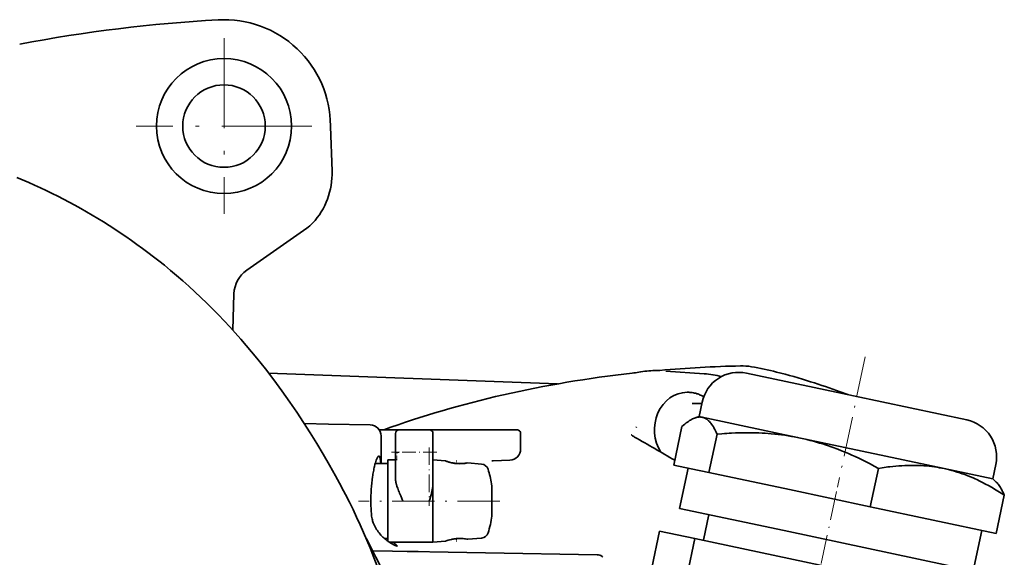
# Model space of a CAD drawing. Extents: x -672 to 7836, y -4841 to 1047.
# Tile 7 of 80: x 33 to 164, y -3550 to -3479. Entities that reach past the tile are written whole.
import ezdxf

# ---------------------------------------------------------------- set-up
doc = ezdxf.new("R2010")
doc.units = 0
doc.linetypes.add('DASHDOT', pattern=[18.5, 12, -3, 0.5, -3])

msp = doc.modelspace()

# ---------------------------------------------------------------- linework, layer by layer
at = {"color": 7, "linetype": 'DASHDOT', "lineweight": 13}
for p, q in [((60, -3481.300049), (60, -3504.699951)), ((71.699997, -3493), (48.299999, -3493))]:
    msp.add_line(p, q, dxfattribs=at)
at = {"color": 7, "lineweight": 35}
for p, q in [((74.187485, -3493.060791), (74.395271, -3499.010986)), ((71.018799, -3506.631348), (63.028564, -3512.226318)), ((61.157986, -3520.199707), (61.326935, -3515.361572)), ((123.987427, -3526.020996), (118.884773, -3525.664063)), ((123.987427, -3526.020996), (118.884773, -3525.664063)), ((123.987427, -3526.020996), (118.884773, -3525.664063)), ((129.649307, -3525.944824), (140.118103, -3528.169922)), ((140.118103, -3528.169922), (158.993744, -3532.182129)), ((121.855843, -3528.5), (121.701401, -3528.5)), ((121.855843, -3528.5), (121.701401, -3528.5)), ((121.855843, -3528.5), (121.701401, -3528.5)), ((123.376366, -3530), (122.396652, -3530)), ((123.376366, -3530), (122.396652, -3530)), ((123.376366, -3530), (122.396652, -3530)), ((123.719017, -3529.795898), (123.307503, -3531.731934)), ((123.307503, -3531.731934), (122.81678, -3531.891357)), ((123.307503, -3531.731934), (123.735001, -3531.822754)), ((123.735001, -3531.822754), (136.825165, -3534.605225)), ((70.702293, -3532.669434), (73.923729, -3532.725586)), ((70.702293, -3532.669434), (73.923729, -3532.725586)), ((70.702293, -3532.669434), (73.923729, -3532.725586)), ((73.923721, -3532.725586), (79.470657, -3532.82251)), ((73.923721, -3532.725586), (79.470657, -3532.82251)), ((73.923721, -3532.725586), (79.470657, -3532.82251)), ((114.958191, -3533.123535), (114.916946, -3533.200195)), ((114.958191, -3533.123535), (114.916946, -3533.200195)), ((114.958191, -3533.123535), (114.916946, -3533.200195)), ((121.015305, -3533.071045), (119.927017, -3538.190918)), ((80.700043, -3533.5), (83.349998, -3533.5)), ((80.700043, -3533.5), (83.349998, -3533.5)), ((80.700043, -3533.5), (83.349998, -3533.5)), ((80.944481, -3538), (80.944481, -3534.322266)), ((80.944481, -3538), (80.944481, -3534.322266)), ((80.944481, -3538), (80.944481, -3534.322266)), ((82.849998, -3536.5), (82.849998, -3534)), ((82.849998, -3536.5), (82.849998, -3534)), ((82.849998, -3536.5), (82.849998, -3534)), ((83.349998, -3533.5), (87.349998, -3533.5)), ((83.349998, -3533.5), (87.349998, -3533.5)), ((83.349998, -3533.5), (87.349998, -3533.5)), ((90.727562, -3533.5), (87.349709, -3533.5)), ((90.727562, -3533.5), (87.349709, -3533.5)), ((90.727562, -3533.5), (87.349709, -3533.5)), ((87.849998, -3536.5), (87.849998, -3534)), ((87.849998, -3536.5), (87.849998, -3534)), ((87.849998, -3536.5), (87.849998, -3534)), ((95.654747, -3533.5), (90.727562, -3533.5)), ((95.654747, -3533.5), (90.727562, -3533.5)), ((95.654747, -3533.5), (90.727562, -3533.5)), ((95.654747, -3533.5), (99.0326, -3533.5)), ((95.654747, -3533.5), (99.0326, -3533.5)), ((95.654747, -3533.5), (99.0326, -3533.5)), ((99.5326, -3534), (99.5326, -3536.0625)), ((99.5326, -3534), (99.5326, -3536.0625)), ((99.5326, -3534), (99.5326, -3536.0625)), ((125.711899, -3534.069336), (124.623604, -3539.189209)), ((136.825165, -3534.605225), (137.265884, -3534.698975)), ((136.825165, -3534.605225), (137.263657, -3534.70166)), ((137.265884, -3534.698975), (155.960617, -3538.672607)), ((82.84993, -3537.014648), (82.849808, -3536.74707)), ((82.84993, -3537.014648), (82.849808, -3536.74707)), ((82.84993, -3537.014648), (82.849808, -3536.74707)), ((82.84993, -3537.5), (82.84993, -3537.014648)), ((82.84993, -3537.5), (82.84993, -3537.014648)), ((82.84993, -3537.5), (82.84993, -3537.014648)), ((82.849998, -3539.995361), (82.849998, -3536.502441)), ((82.849998, -3539.995361), (82.849998, -3536.502441)), ((82.849998, -3539.995361), (82.849998, -3536.502441)), ((87.849998, -3536.5), (87.849998, -3540.70874)), ((87.849998, -3536.5), (87.849998, -3540.70874)), ((87.849998, -3536.5), (87.849998, -3540.70874)), ((80.144699, -3538), (80.449997, -3538)), ((80.144699, -3538), (80.449997, -3538)), ((80.144699, -3538), (80.449997, -3538)), ((81.849998, -3538), (80.449997, -3538)), ((81.849998, -3538), (80.449997, -3538)), ((81.849998, -3538), (80.449997, -3538)), ((81.849998, -3537.5), (81.849998, -3543)), ((81.849998, -3537.5), (82.849998, -3537.5)), ((81.849998, -3537.5), (81.849998, -3543)), ((81.849998, -3537.5), (82.849998, -3537.5)), ((81.849998, -3537.5), (81.849998, -3543)), ((81.849998, -3537.5), (82.849998, -3537.5)), ((89.5, -3537.644287), (87.849998, -3537.5)), ((89.5, -3537.644287), (87.849998, -3537.5)), ((89.5, -3537.644287), (87.849998, -3537.5)), ((91, -3537.995605), (91.063492, -3538.000977)), ((91, -3537.995605), (91.063492, -3538.000977)), ((91, -3537.995605), (91.063492, -3538.000977)), ((91.049431, -3538), (91.859131, -3538)), ((91.049431, -3538), (91.859131, -3538)), ((91.049431, -3538), (91.859131, -3538)), ((94.326614, -3538.06665), (92.5, -3537.906738)), ((94.326614, -3538.06665), (92.5, -3537.906738)), ((94.326614, -3538.06665), (92.5, -3537.906738)), ((95.701416, -3537.646484), (95.811577, -3537.641113)), ((95.701416, -3537.646484), (95.811577, -3537.641113)), ((95.701416, -3537.646484), (95.811577, -3537.641113)), ((95.811668, -3537.641113), (95.866516, -3537.63916)), ((95.811668, -3537.641113), (95.866516, -3537.63916)), ((95.811668, -3537.641113), (95.866516, -3537.63916)), ((95.866516, -3537.63916), (98.084946, -3537.561523)), ((95.866516, -3537.63916), (98.084946, -3537.561523)), ((95.866516, -3537.63916), (98.084946, -3537.561523)), ((119.927017, -3538.190918), (122.275307, -3538.690186)), ((121.847809, -3538.599365), (120.7043, -3543.979004)), ((121.810799, -3538.61377), (121.749748, -3538.578369)), ((121.810799, -3538.61377), (121.749748, -3538.578369)), ((121.810799, -3538.61377), (121.749748, -3538.578369)), ((121.84095, -3538.631592), (121.810799, -3538.61377)), ((121.84095, -3538.631592), (121.810799, -3538.61377)), ((121.84095, -3538.631592), (121.810799, -3538.61377)), ((122.275307, -3538.690186), (124.623604, -3539.189209)), ((147.195648, -3538.635742), (146.107361, -3543.755859)), ((155.960617, -3538.672607), (162.433411, -3540.04834)), ((162.844925, -3538.112305), (162.433411, -3540.04834)), ((124.623604, -3539.189209), (135.365479, -3541.472656)), ((75.674599, -3541.131592), (75.66996, -3541.122803)), ((87.849998, -3540.70874), (87.849998, -3543)), ((87.849998, -3540.70874), (87.849998, -3543)), ((87.849998, -3540.70874), (87.849998, -3543)), ((95.706406, -3541), (95.656647, -3540.681152)), ((95.706406, -3541), (95.656647, -3540.681152)), ((95.706406, -3541), (95.656647, -3540.681152)), ((95.706406, -3541), (95.706406, -3543)), ((95.706406, -3541), (95.706406, -3543)), ((95.706406, -3541), (95.706406, -3543)), ((95.706406, -3541), (95.706406, -3543)), ((95.706406, -3541), (95.706406, -3543)), ((95.706406, -3541), (95.706406, -3543)), ((162.433411, -3540.04834), (162.816849, -3540.393799)), ((135.365479, -3541.472656), (146.107361, -3543.755859)), ((163.982803, -3542.204102), (162.894516, -3547.323975)), ((81.849998, -3548.362549), (81.849998, -3543)), ((81.849998, -3548.362549), (81.849998, -3543)), ((81.849998, -3548.362549), (81.849998, -3543)), ((87.849998, -3548.5), (87.849998, -3543)), ((87.849998, -3548.5), (87.849998, -3543)), ((87.849998, -3548.5), (87.849998, -3543)), ((95.706406, -3543), (95.706406, -3545)), ((95.706406, -3543), (95.706406, -3545)), ((95.706406, -3543), (95.706406, -3545)), ((95.706406, -3543), (95.706406, -3545)), ((95.706406, -3543), (95.706406, -3545)), ((95.706406, -3543), (95.706406, -3545)), ((146.107361, -3543.755859), (154.500931, -3545.540039)), ((120.7043, -3543.979004), (134.662674, -3546.946045)), ((124.61689, -3544.810791), (123.889198, -3548.234375)), ((154.500931, -3545.540039), (162.894516, -3547.323975)), ((118.055809, -3546.994385), (117.016251, -3551.88501)), ((118.055809, -3546.994385), (122.752396, -3547.992676)), ((134.662674, -3546.946045), (159.8302, -3552.295654)), ((160.973709, -3546.915771), (159.8302, -3552.295654)), ((81.391411, -3548), (81.849998, -3548)), ((81.391411, -3548), (81.849998, -3548)), ((81.391411, -3548), (81.849998, -3548)), ((82.049942, -3548.5), (83.849998, -3548.5)), ((82.049942, -3548.5), (83.849998, -3548.5)), ((82.049942, -3548.5), (83.849998, -3548.5)), ((87.349998, -3548.5), (83.849998, -3548.5)), ((87.349998, -3548.5), (83.849998, -3548.5)), ((87.349998, -3548.5), (83.849998, -3548.5)), ((87.349998, -3548.5), (87.849998, -3548.5)), ((87.349998, -3548.5), (87.849998, -3548.5)), ((87.349998, -3548.5), (87.849998, -3548.5)), ((89.5, -3548.355713), (87.849998, -3548.5)), ((89.5, -3548.355713), (87.849998, -3548.5)), ((89.5, -3548.355713), (87.849998, -3548.5)), ((91.091331, -3547.996826), (91, -3548.004395)), ((91.091331, -3547.996826), (91, -3548.004395)), ((91.091331, -3547.996826), (91, -3548.004395)), ((91.04866, -3548), (91.859146, -3548)), ((91.04866, -3548), (91.859146, -3548)), ((91.04866, -3548), (91.859146, -3548)), ((94.326614, -3547.93335), (92.5, -3548.093262)), ((94.326614, -3547.93335), (92.5, -3548.093262)), ((94.326614, -3547.93335), (92.5, -3548.093262)), ((122.752396, -3547.992676), (121.712837, -3552.883301)), ((122.752396, -3547.992676), (144.236145, -3552.559082)), ((109.708122, -3550.149414), (79.956734, -3549.630127)), ((109.708122, -3550.149414), (79.956734, -3549.630127)), ((109.708122, -3550.149414), (79.956734, -3549.630127)), ((84.412628, -3549.708008), (85.857224, -3549.733154)), ((84.412628, -3549.708008), (85.857224, -3549.733154)), ((84.412628, -3549.708008), (85.857224, -3549.733154)), ((109.757675, -3550.150391), (109.708122, -3550.149414)), ((109.757675, -3550.150391), (109.708122, -3550.149414)), ((109.757675, -3550.150391), (109.708122, -3550.149414))]:
    msp.add_line(p, q, dxfattribs=at)
at = {"color": 7, "linetype": 'DASHDOT', "lineweight": 13, "ltscale": 0.443717}
msp.add_line((145.444977, -3523.778076), (141.754822, -3541.138916), dxfattribs=at)
at = {"color": 7, "linetype": 'DASHDOT', "lineweight": 13, "ltscale": 0.194995}
msp.add_line((87.349998, -3535.850098), (87.349998, -3543.649902), dxfattribs=at)
at = {"color": 7, "linetype": 'DASHDOT', "lineweight": 13, "ltscale": 0.150406}
msp.add_line((88.351357, -3536.5), (82.335114, -3536.5), dxfattribs=at)
at = {"color": 7, "linetype": 'DASHDOT', "lineweight": 13, "ltscale": 0.014563}
msp.add_line((83.049927, -3537.548584), (83.049927, -3536.966064), dxfattribs=at)
at = {"color": 7, "linetype": 'DASHDOT', "lineweight": 13, "ltscale": 0.011584}
for p, q in [((91, -3538.054688), (91, -3537.591309)), ((91, -3548.408691), (91, -3547.945313))]:
    msp.add_line(p, q, dxfattribs=at)
at = {"color": 7, "linetype": 'DASHDOT', "lineweight": 13, "ltscale": 0.32199}
msp.add_line((141.633911, -3541.707764), (138.95607, -3554.305908), dxfattribs=at)
at = {"color": 7, "linetype": 'DASHDOT', "lineweight": 13, "ltscale": 0.471063}
msp.add_line((96.762703, -3543), (77.920174, -3543), dxfattribs=at)
at = {"color": 7, "lineweight": 35}
for points in [[(32.408497, -3499.848877), (33.976231, -3500.521484), (34.759483, -3500.87207), (35.538979, -3501.231201), (36.312382, -3501.597168), (37.08186, -3501.971436), (37.851017, -3502.355957), (38.616028, -3502.748291), (39.374893, -3503.148193), (40.129436, -3503.555908), (40.900047, -3503.983154), (41.665894, -3504.419189), (42.425629, -3504.862793), (43.180408, -3505.314697), (43.933872, -3505.777344), (44.682133, -3506.248291), (45.433254, -3506.73291), (46.178856, -3507.226074), (46.926071, -3507.732422), (47.667454, -3508.247559), (48.403225, -3508.77124), (49.132973, -3509.303223), (49.871056, -3509.854248), (50.602692, -3510.414063), (51.329411, -3510.983643), (52.04948, -3511.561279), (52.87484, -3512.240723), (53.691074, -3512.931152), (54.506359, -3513.639648), (55.312138, -3514.358887), (56.117748, -3515.097412), (56.913464, -3515.846436), (57.706772, -3516.613525), (58.48988, -3517.391113), (59.253319, -3518.168945), (60.006744, -3518.956543), (60.756203, -3519.76001), (61.495468, -3520.572998), (62.229031, -3521.400391), (62.952297, -3522.236572), (63.669163, -3523.086182), (64.375679, -3523.94458), (64.95076, -3524.658936), (65.51886, -3525.378906), (66.635437, -3526.83667), (67.724983, -3528.315918), (68.787247, -3529.814941), (69.711174, -3531.166748), (70.61393, -3532.532715), (71.501808, -3533.921875), (72.368767, -3535.324219), (73.223679, -3536.753906), (74.057816, -3538.195557), (74.874039, -3539.653564), (75.66996, -3541.122803)], [(143.119232, -3528.805908), (142.122726, -3528.442627), (141.627136, -3528.264893), (141.130859, -3528.089111), (140.637329, -3527.916504), (140.143066, -3527.746094), (139.651199, -3527.579102), (139.158539, -3527.414307), (138.667938, -3527.25293), (138.176483, -3527.094482), (137.622742, -3526.919434), (137.067825, -3526.748047), (136.501282, -3526.577637), (135.933426, -3526.411865), (135.366745, -3526.251221), (134.798676, -3526.095703), (134.219879, -3525.942871), (133.639603, -3525.795898), (133.224274, -3525.69458), (132.808167, -3525.59668), (132.391556, -3525.501953), (131.974152, -3525.410889), (131.553894, -3525.322998), (131.132843, -3525.239014), (130.707703, -3525.158447), (130.281769, -3525.082031)], [(143.119354, -3528.805908), (142.122833, -3528.442627), (141.627243, -3528.264893), (141.130966, -3528.089111), (140.637436, -3527.916504), (140.143158, -3527.746094), (139.651291, -3527.579102), (139.15863, -3527.414307), (138.66803, -3527.25293), (138.176559, -3527.094482), (137.622818, -3526.919434), (137.067902, -3526.748047), (136.501343, -3526.577637), (135.933487, -3526.411865), (135.366806, -3526.251221), (134.798721, -3526.095703), (134.219925, -3525.942871), (133.639633, -3525.795898), (133.224304, -3525.69458), (132.808197, -3525.59668), (132.391571, -3525.501953), (131.974167, -3525.410889), (131.553909, -3525.322998), (131.132843, -3525.239014), (130.707703, -3525.158447), (130.281769, -3525.082031)], [(143.119232, -3528.805908), (142.122726, -3528.442627), (141.627136, -3528.264893), (141.130859, -3528.089111), (140.637329, -3527.916504), (140.143066, -3527.746094), (139.651199, -3527.579102), (139.158539, -3527.414307), (138.667938, -3527.25293), (138.176483, -3527.094482), (137.622742, -3526.919434), (137.067825, -3526.748047), (136.501282, -3526.577637), (135.933426, -3526.411865), (135.366745, -3526.251221), (134.798676, -3526.095703), (134.219879, -3525.942871), (133.639603, -3525.795898), (133.224274, -3525.69458), (132.808167, -3525.59668), (132.391556, -3525.501953), (131.974152, -3525.410889), (131.553894, -3525.322998), (131.132843, -3525.239014), (130.707703, -3525.158447), (130.281769, -3525.082031)], [(123.922829, -3529.093994), (123.787895, -3529.014648), (123.650543, -3528.940674), (123.510933, -3528.87207), (123.378357, -3528.812988), (123.259209, -3528.764648), (123.138832, -3528.719971), (123.017326, -3528.679688), (122.860115, -3528.633789), (122.709641, -3528.596191), (122.559639, -3528.565186), (122.408737, -3528.540039), (122.257141, -3528.520996), (122.157883, -3528.511963), (122.057274, -3528.505371), (121.956589, -3528.501221), (121.855843, -3528.5)], [(123.922829, -3529.093994), (123.787895, -3529.014648), (123.650543, -3528.940674), (123.510933, -3528.87207), (123.378357, -3528.812988), (123.259209, -3528.764648), (123.138832, -3528.719971), (123.017326, -3528.679688), (122.860115, -3528.633789), (122.709641, -3528.596191), (122.559639, -3528.565186), (122.408737, -3528.540039), (122.257141, -3528.520996), (122.157883, -3528.511963), (122.057274, -3528.505371), (121.956589, -3528.501221), (121.855843, -3528.5)], [(123.922829, -3529.093994), (123.787895, -3529.014648), (123.650543, -3528.940674), (123.510933, -3528.87207), (123.378357, -3528.812988), (123.259209, -3528.764648), (123.138832, -3528.719971), (123.017326, -3528.679688), (122.860115, -3528.633789), (122.709641, -3528.596191), (122.559639, -3528.565186), (122.408737, -3528.540039), (122.257141, -3528.520996), (122.157883, -3528.511963), (122.057274, -3528.505371), (121.956589, -3528.501221), (121.855843, -3528.5)], [(121.015305, -3533.071045), (121.214561, -3532.894531), (121.411247, -3532.729248), (121.508583, -3532.650879), (121.605209, -3532.575684), (121.748787, -3532.46875), (121.890686, -3532.369141), (122.030846, -3532.276611), (122.16922, -3532.19165), (122.302353, -3532.116455), (122.433701, -3532.048584), (122.56324, -3531.988525), (122.690933, -3531.936035), (122.816772, -3531.891357)], [(122.816772, -3531.891357), (122.929184, -3531.85791), (123.040062, -3531.831055), (123.149406, -3531.810791), (123.257225, -3531.797363), (123.363518, -3531.790527), (123.4683, -3531.790527), (123.558319, -3531.796143), (123.647217, -3531.806885), (123.735001, -3531.822754)], [(123.735001, -3531.822754), (123.82415, -3531.844727), (123.912148, -3531.87207), (123.999008, -3531.904785), (124.084747, -3531.943115), (124.16938, -3531.986816), (124.220848, -3532.016602), (124.271912, -3532.048096), (124.32428, -3532.083008), (124.376213, -3532.120117), (124.477158, -3532.199463), (124.529495, -3532.244385), (124.581398, -3532.291504), (124.683899, -3532.392822), (124.784698, -3532.50293), (124.883842, -3532.62207), (124.981354, -3532.749512), (125.061401, -3532.862549), (125.140366, -3532.981201), (125.218269, -3533.105469), (125.276009, -3533.202393), (125.333168, -3533.302246), (125.419594, -3533.461182), (125.5047, -3533.626709), (125.588516, -3533.799072), (125.650558, -3533.932373), (125.711899, -3534.069336)], [(114.275032, -3534.166504), (114.296837, -3534.189453), (114.345306, -3534.233154), (114.419868, -3534.292236), (114.518684, -3534.361572), (114.596802, -3534.411133), (114.713669, -3534.479492)], [(114.275032, -3534.166504), (114.296837, -3534.189453), (114.345306, -3534.233154), (114.419868, -3534.292236), (114.518684, -3534.361572), (114.596802, -3534.411133), (114.713669, -3534.479492)], [(114.275032, -3534.166504), (114.296837, -3534.189453), (114.345306, -3534.233154), (114.419868, -3534.292236), (114.518684, -3534.361572), (114.596802, -3534.411133), (114.713669, -3534.479492)], [(125.711899, -3534.069336), (126.356934, -3534.018066), (126.679031, -3533.995361), (127.000534, -3533.974854), (127.320602, -3533.956543), (127.640022, -3533.94043), (128.150345, -3533.918945), (128.658875, -3533.903564), (129.165512, -3533.893799), (129.670181, -3533.890381), (130.172836, -3533.892822), (130.453644, -3533.897217), (130.733795, -3533.903564), (131.009232, -3533.911621), (131.284012, -3533.921875), (131.697952, -3533.940918), (132.110352, -3533.964844), (132.521225, -3533.993408), (132.930603, -3534.026855), (133.383713, -3534.069336), (133.834991, -3534.118164), (134.284515, -3534.172852), (134.7323, -3534.233887), (135.178421, -3534.300781), (135.622925, -3534.374023), (136.024872, -3534.446045), (136.425598, -3534.522949), (136.825165, -3534.605225)], [(137.263657, -3534.70166), (137.688293, -3534.801514), (138.111832, -3534.907227), (138.534317, -3535.018799), (138.955841, -3535.136475), (139.37645, -3535.26001), (139.796204, -3535.389404), (140.173309, -3535.510986), (140.54982, -3535.637207), (140.925766, -3535.768311), (141.301178, -3535.904053), (141.551163, -3535.99707), (141.800949, -3536.092285), (142.299866, -3536.288574), (142.756516, -3536.475586), (143.212494, -3536.669189), (143.667801, -3536.869141), (144.122437, -3537.075684), (144.576416, -3537.28833), (145.029709, -3537.50708), (145.301361, -3537.641113), (145.572769, -3537.777344), (146.114807, -3538.055664), (146.655792, -3538.342041), (147.195648, -3538.635742)], [(79.635185, -3544.70874), (79.612892, -3544.352051), (79.595634, -3543.98877), (79.583778, -3543.626221), (79.576584, -3543.1875), (79.577164, -3542.747803), (79.585518, -3542.309082), (79.601585, -3541.872314), (79.625259, -3541.439941), (79.656357, -3541.013184), (79.694633, -3540.594238), (79.739777, -3540.185059), (79.791374, -3539.787598), (79.81945, -3539.594238), (79.848961, -3539.404541), (79.87944, -3539.221436), (79.911179, -3539.04248), (79.944092, -3538.868408), (79.978096, -3538.699219), (80.013084, -3538.535645), (80.048943, -3538.377686), (80.107841, -3538.138428), (80.168144, -3537.916992), (80.229294, -3537.715332), (80.290695, -3537.5354), (80.321304, -3537.454102), (80.351746, -3537.378906), (80.402832, -3537.265625), (80.428001, -3537.216064), (80.452866, -3537.171387), (80.485451, -3537.119629), (80.517273, -3537.07666), (80.548218, -3537.043213), (80.578178, -3537.019287), (80.593307, -3537.010498), (80.608131, -3537.004395), (80.621613, -3537.001221), (80.634834, -3537)], [(79.635185, -3544.70874), (79.612892, -3544.352051), (79.595634, -3543.98877), (79.583778, -3543.626221), (79.576584, -3543.1875), (79.577164, -3542.747803), (79.585518, -3542.309082), (79.601585, -3541.872314), (79.625259, -3541.439941), (79.656357, -3541.013184), (79.694633, -3540.594238), (79.739777, -3540.185059), (79.791374, -3539.787598), (79.81945, -3539.594238), (79.848961, -3539.404541), (79.87944, -3539.221436), (79.911179, -3539.04248), (79.944092, -3538.868408), (79.978096, -3538.699219), (80.013084, -3538.535645), (80.048943, -3538.377686), (80.107841, -3538.138428), (80.168144, -3537.916992), (80.229294, -3537.715332), (80.290695, -3537.5354), (80.321304, -3537.454102), (80.351746, -3537.378906), (80.402832, -3537.265625), (80.428001, -3537.216064), (80.452866, -3537.171387), (80.485451, -3537.119629), (80.517273, -3537.07666), (80.548218, -3537.043213), (80.578178, -3537.019287), (80.593307, -3537.010498), (80.608131, -3537.004395), (80.621613, -3537.001221), (80.634834, -3537)], [(79.635185, -3544.70874), (79.612892, -3544.352051), (79.595634, -3543.98877), (79.583778, -3543.626221), (79.576584, -3543.1875), (79.577164, -3542.747803), (79.585518, -3542.309082), (79.601585, -3541.872314), (79.625259, -3541.439941), (79.656357, -3541.013184), (79.694633, -3540.594238), (79.739777, -3540.185059), (79.791374, -3539.787598), (79.81945, -3539.594238), (79.848961, -3539.404541), (79.87944, -3539.221436), (79.911179, -3539.04248), (79.944092, -3538.868408), (79.978096, -3538.699219), (80.013084, -3538.535645), (80.048943, -3538.377686), (80.107841, -3538.138428), (80.168144, -3537.916992), (80.229294, -3537.715332), (80.290695, -3537.5354), (80.321304, -3537.454102), (80.351746, -3537.378906), (80.402832, -3537.265625), (80.428001, -3537.216064), (80.452866, -3537.171387), (80.485451, -3537.119629), (80.517273, -3537.07666), (80.548218, -3537.043213), (80.578178, -3537.019287), (80.593307, -3537.010498), (80.608131, -3537.004395), (80.621613, -3537.001221), (80.634834, -3537)], [(80.895813, -3538), (80.885086, -3537.855713), (80.872833, -3537.720703), (80.860588, -3537.609131), (80.846992, -3537.505615), (80.825333, -3537.374023), (80.800728, -3537.260742), (80.787292, -3537.211426), (80.773087, -3537.166992), (80.750336, -3537.109863), (80.725838, -3537.064453), (80.712868, -3537.045898), (80.699463, -3537.030762), (80.685806, -3537.018555), (80.67173, -3537.009521), (80.653587, -3537.002441), (80.634834, -3537)], [(80.895813, -3538), (80.885086, -3537.855713), (80.872833, -3537.720703), (80.860588, -3537.609131), (80.846992, -3537.505615), (80.825333, -3537.374023), (80.800728, -3537.260742), (80.787292, -3537.211426), (80.773087, -3537.166992), (80.750336, -3537.109863), (80.725838, -3537.064453), (80.712868, -3537.045898), (80.699463, -3537.030762), (80.685806, -3537.018555), (80.67173, -3537.009521), (80.653587, -3537.002441), (80.634834, -3537)], [(80.895813, -3538), (80.885086, -3537.855713), (80.872833, -3537.720703), (80.860588, -3537.609131), (80.846992, -3537.505615), (80.825333, -3537.374023), (80.800728, -3537.260742), (80.787292, -3537.211426), (80.773087, -3537.166992), (80.750336, -3537.109863), (80.725838, -3537.064453), (80.712868, -3537.045898), (80.699463, -3537.030762), (80.685806, -3537.018555), (80.67173, -3537.009521), (80.653587, -3537.002441), (80.634834, -3537)], [(83.349998, -3536.5), (83.179657, -3536.51123), (83.09581, -3536.514648), (83.018524, -3536.516357), (82.952309, -3536.515869), (82.900963, -3536.513184), (82.866295, -3536.508545), (82.856216, -3536.505615), (82.851883, -3536.503174), (82.85067, -3536.501953), (82.849998, -3536.5)], [(83.349998, -3536.5), (83.179657, -3536.51123), (83.09581, -3536.514648), (83.018524, -3536.516357), (82.952309, -3536.515869), (82.900963, -3536.513184), (82.866295, -3536.508545), (82.856216, -3536.505615), (82.851883, -3536.503174), (82.85067, -3536.501953), (82.849998, -3536.5)], [(83.349998, -3536.5), (83.179657, -3536.51123), (83.09581, -3536.514648), (83.018524, -3536.516357), (82.952309, -3536.515869), (82.900963, -3536.513184), (82.866295, -3536.508545), (82.856216, -3536.505615), (82.851883, -3536.503174), (82.85067, -3536.501953), (82.849998, -3536.5)], [(91, -3537.995605), (90.865936, -3537.981445), (90.776398, -3537.970215), (90.632027, -3537.948486), (90.488113, -3537.922852), (90.320953, -3537.888184), (90.172981, -3537.853271), (90.05497, -3537.822266), (89.955788, -3537.794434), (89.781723, -3537.741211), (89.695511, -3537.713135), (89.5, -3537.644287)], [(89.5, -3537.644287), (89.719887, -3537.721191), (89.86924, -3537.768555), (90.048912, -3537.820557), (90.147636, -3537.84668), (90.308434, -3537.885498), (90.408165, -3537.906982), (90.527512, -3537.93042), (90.681488, -3537.956299), (90.756599, -3537.967529), (90.850166, -3537.979736), (91, -3537.995605)], [(91, -3537.995605), (90.865936, -3537.981445), (90.776398, -3537.970215), (90.632027, -3537.948486), (90.488113, -3537.922852), (90.320953, -3537.888184), (90.172981, -3537.853271), (90.05497, -3537.822266), (89.955788, -3537.794434), (89.781723, -3537.741211), (89.695511, -3537.713135), (89.5, -3537.644287)], [(89.5, -3537.644287), (89.719887, -3537.721191), (89.86924, -3537.768555), (90.048912, -3537.820557), (90.147636, -3537.84668), (90.308434, -3537.885498), (90.408165, -3537.906982), (90.527512, -3537.93042), (90.681488, -3537.956299), (90.756599, -3537.967529), (90.850166, -3537.979736), (91, -3537.995605)], [(91, -3537.995605), (90.865936, -3537.981445), (90.776398, -3537.970215), (90.632027, -3537.948486), (90.488113, -3537.922852), (90.320953, -3537.888184), (90.172981, -3537.853271), (90.05497, -3537.822266), (89.955788, -3537.794434), (89.781723, -3537.741211), (89.695511, -3537.713135), (89.5, -3537.644287)], [(89.5, -3537.644287), (89.719887, -3537.721191), (89.86924, -3537.768555), (90.048912, -3537.820557), (90.147636, -3537.84668), (90.308434, -3537.885498), (90.408165, -3537.906982), (90.527512, -3537.93042), (90.681488, -3537.956299), (90.756599, -3537.967529), (90.850166, -3537.979736), (91, -3537.995605)], [(147.195648, -3538.635742), (147.708054, -3538.556396), (147.966888, -3538.519287), (148.225159, -3538.484131), (148.475983, -3538.452148), (148.726212, -3538.422363), (149.130753, -3538.378662), (149.5336, -3538.340576), (149.934692, -3538.30835), (150.333969, -3538.282471), (150.731369, -3538.262695), (150.95166, -3538.254639), (151.171341, -3538.248291), (151.390411, -3538.244141), (151.608856, -3538.241943), (151.935349, -3538.242676), (152.260437, -3538.247803), (152.584106, -3538.257813), (152.906372, -3538.272705), (153.262802, -3538.294922), (153.617538, -3538.322998), (153.970596, -3538.357422), (154.322021, -3538.397705), (154.671844, -3538.444336), (155.020126, -3538.49707), (155.334793, -3538.550537), (155.648285, -3538.608887), (155.960617, -3538.672607)], [(155.960617, -3538.672607), (156.310745, -3538.750488), (156.659531, -3538.834961), (157.00705, -3538.926025), (157.353378, -3539.023682), (157.698563, -3539.127686), (158.042679, -3539.238525), (158.385757, -3539.355713), (158.727875, -3539.479492), (159.026398, -3539.593018), (159.324234, -3539.71167), (159.621429, -3539.834961), (159.917984, -3539.962891), (160.115356, -3540.051025), (160.312454, -3540.141113), (160.705887, -3540.327637), (161.098312, -3540.522461), (161.489761, -3540.725098), (161.880234, -3540.935547), (162.269714, -3541.15332), (162.481903, -3541.275635), (162.693787, -3541.399902), (162.911484, -3541.529785), (163.12883, -3541.662109), (163.556488, -3541.928955), (163.982803, -3542.204102)], [(83.849892, -3543), (83.699631, -3542.650146), (83.547325, -3542.295166), (83.400475, -3541.947266), (83.33197, -3541.780273), (83.265808, -3541.614746), (83.202919, -3541.452148), (83.143257, -3541.291016), (83.091637, -3541.144287), (83.043716, -3540.999756), (82.984261, -3540.803223), (82.957008, -3540.703613), (82.932556, -3540.605957), (82.912659, -3540.518311), (82.895363, -3540.432617), (82.881622, -3540.354248), (82.870293, -3540.278076), (82.859024, -3540.179688), (82.852249, -3540.085205), (82.849998, -3539.995361)], [(83.849892, -3543), (83.699631, -3542.650146), (83.547325, -3542.295166), (83.400475, -3541.947266), (83.33197, -3541.780273), (83.265808, -3541.614746), (83.202919, -3541.452148), (83.143257, -3541.291016), (83.091637, -3541.144287), (83.043716, -3540.999756), (82.984261, -3540.803223), (82.957008, -3540.703613), (82.932556, -3540.605957), (82.912659, -3540.518311), (82.895363, -3540.432617), (82.881622, -3540.354248), (82.870293, -3540.278076), (82.859024, -3540.179688), (82.852249, -3540.085205), (82.849998, -3539.995361)], [(83.849892, -3543), (83.699631, -3542.650146), (83.547325, -3542.295166), (83.400475, -3541.947266), (83.33197, -3541.780273), (83.265808, -3541.614746), (83.202919, -3541.452148), (83.143257, -3541.291016), (83.091637, -3541.144287), (83.043716, -3540.999756), (82.984261, -3540.803223), (82.957008, -3540.703613), (82.932556, -3540.605957), (82.912659, -3540.518311), (82.895363, -3540.432617), (82.881622, -3540.354248), (82.870293, -3540.278076), (82.859024, -3540.179688), (82.852249, -3540.085205), (82.849998, -3539.995361)], [(87.849998, -3540.70874), (87.846527, -3540.841553), (87.836288, -3540.981934), (87.819626, -3541.128174), (87.797012, -3541.279541), (87.777603, -3541.390381), (87.755852, -3541.501953), (87.705933, -3541.729248), (87.64785, -3541.964111), (87.598969, -3542.147949), (87.51165, -3542.457275), (87.458954, -3542.636475), (87.349998, -3543)], [(87.849998, -3540.70874), (87.846527, -3540.841553), (87.836288, -3540.981934), (87.819626, -3541.128174), (87.797012, -3541.279541), (87.777603, -3541.390381), (87.755852, -3541.501953), (87.705933, -3541.729248), (87.64785, -3541.964111), (87.598969, -3542.147949), (87.51165, -3542.457275), (87.458954, -3542.636475), (87.349998, -3543)], [(87.849998, -3540.70874), (87.846527, -3540.841553), (87.836288, -3540.981934), (87.819626, -3541.128174), (87.797012, -3541.279541), (87.777603, -3541.390381), (87.755852, -3541.501953), (87.705933, -3541.729248), (87.64785, -3541.964111), (87.598969, -3542.147949), (87.51165, -3542.457275), (87.458954, -3542.636475), (87.349998, -3543)], [(163.982803, -3542.204102), (163.872589, -3541.96167), (163.760117, -3541.730713), (163.703018, -3541.619629), (163.645325, -3541.511719), (163.557663, -3541.355469), (163.468613, -3541.206787), (163.378174, -3541.065186), (163.286285, -3540.931396), (163.195297, -3540.808594), (163.10289, -3540.693115), (163.009033, -3540.585449), (162.913696, -3540.485596), (162.816849, -3540.393799)], [(79.635178, -3544.70874), (79.649864, -3544.871338), (79.671234, -3545.034912), (79.699341, -3545.19873), (79.734161, -3545.362305), (79.768341, -3545.498535), (79.807152, -3545.634277), (79.850578, -3545.769531), (79.898582, -3545.903809), (79.932953, -3545.992676), (79.969299, -3546.081055), (80.007957, -3546.169678), (80.048592, -3546.257813), (80.135262, -3546.431641), (80.229408, -3546.602783), (80.330742, -3546.770996), (80.438927, -3546.935791), (80.553558, -3547.09668), (80.674194, -3547.253662), (80.790665, -3547.394531), (80.91153, -3547.53125), (81.036285, -3547.663818), (81.164352, -3547.791504), (81.293221, -3547.912598), (81.424217, -3548.02832), (81.55674, -3548.138916), (81.690063, -3548.244141), (81.778984, -3548.311035), (81.867607, -3548.375244), (82.042664, -3548.495117), (82.212402, -3548.603027), (82.304825, -3548.658447), (82.393898, -3548.709717), (82.559746, -3548.799561), (82.705833, -3548.87207), (82.828896, -3548.927734), (82.926788, -3548.966797), (82.973434, -3548.98291), (83.011177, -3548.993896), (83.033714, -3548.998535), (83.050461, -3549)], [(79.635178, -3544.70874), (79.649864, -3544.871338), (79.671234, -3545.034912), (79.699341, -3545.19873), (79.734161, -3545.362305), (79.768341, -3545.498535), (79.807152, -3545.634277), (79.850578, -3545.769531), (79.898582, -3545.903809), (79.932953, -3545.992676), (79.969299, -3546.081055), (80.007957, -3546.169678), (80.048592, -3546.257813), (80.135262, -3546.431641), (80.229408, -3546.602783), (80.330742, -3546.770996), (80.438927, -3546.935791), (80.553558, -3547.09668), (80.674194, -3547.253662), (80.790665, -3547.394531), (80.91153, -3547.53125), (81.036285, -3547.663818), (81.164352, -3547.791504), (81.293221, -3547.912598), (81.424217, -3548.02832), (81.55674, -3548.138916), (81.690063, -3548.244141), (81.778984, -3548.311035), (81.867607, -3548.375244), (82.042664, -3548.495117), (82.212402, -3548.603027), (82.304825, -3548.658447), (82.393898, -3548.709717), (82.559746, -3548.799561), (82.705833, -3548.87207), (82.828896, -3548.927734), (82.926788, -3548.966797), (82.973434, -3548.98291), (83.011177, -3548.993896), (83.033714, -3548.998535), (83.050461, -3549)], [(79.635178, -3544.70874), (79.649864, -3544.871338), (79.671234, -3545.034912), (79.699341, -3545.19873), (79.734161, -3545.362305), (79.768341, -3545.498535), (79.807152, -3545.634277), (79.850578, -3545.769531), (79.898582, -3545.903809), (79.932953, -3545.992676), (79.969299, -3546.081055), (80.007957, -3546.169678), (80.048592, -3546.257813), (80.135262, -3546.431641), (80.229408, -3546.602783), (80.330742, -3546.770996), (80.438927, -3546.935791), (80.553558, -3547.09668), (80.674194, -3547.253662), (80.790665, -3547.394531), (80.91153, -3547.53125), (81.036285, -3547.663818), (81.164352, -3547.791504), (81.293221, -3547.912598), (81.424217, -3548.02832), (81.55674, -3548.138916), (81.690063, -3548.244141), (81.778984, -3548.311035), (81.867607, -3548.375244), (82.042664, -3548.495117), (82.212402, -3548.603027), (82.304825, -3548.658447), (82.393898, -3548.709717), (82.559746, -3548.799561), (82.705833, -3548.87207), (82.828896, -3548.927734), (82.926788, -3548.966797), (82.973434, -3548.98291), (83.011177, -3548.993896), (83.033714, -3548.998535), (83.050461, -3549)], [(83.050461, -3549), (83.063385, -3548.997803), (83.067055, -3548.995117), (83.068855, -3548.991455), (83.069, -3548.988281), (83.06678, -3548.980469), (83.058182, -3548.966309), (83.043152, -3548.948242), (83.013168, -3548.91748), (82.986954, -3548.892578), (82.920128, -3548.831787), (82.781517, -3548.707031), (82.69912, -3548.631104), (82.562622, -3548.5)], [(83.050461, -3549), (83.063385, -3548.997803), (83.067055, -3548.995117), (83.068855, -3548.991455), (83.069, -3548.988281), (83.06678, -3548.980469), (83.058182, -3548.966309), (83.043152, -3548.948242), (83.013168, -3548.91748), (82.986954, -3548.892578), (82.920128, -3548.831787), (82.781517, -3548.707031), (82.69912, -3548.631104), (82.562622, -3548.5)], [(83.050461, -3549), (83.063385, -3548.997803), (83.067055, -3548.995117), (83.068855, -3548.991455), (83.069, -3548.988281), (83.06678, -3548.980469), (83.058182, -3548.966309), (83.043152, -3548.948242), (83.013168, -3548.91748), (82.986954, -3548.892578), (82.920128, -3548.831787), (82.781517, -3548.707031), (82.69912, -3548.631104), (82.562622, -3548.5)], [(89.5, -3548.355713), (89.719887, -3548.278809), (89.86924, -3548.231445), (90.048912, -3548.179443), (90.147636, -3548.15332), (90.308434, -3548.114502), (90.408165, -3548.093018), (90.527512, -3548.06958), (90.681488, -3548.043701), (90.756599, -3548.032471), (90.850166, -3548.020264), (91, -3548.004395)], [(89.5, -3548.355713), (89.719887, -3548.278809), (89.86924, -3548.231445), (90.048912, -3548.179443), (90.147636, -3548.15332), (90.308434, -3548.114502), (90.408165, -3548.093018), (90.527512, -3548.06958), (90.681488, -3548.043701), (90.756599, -3548.032471), (90.850166, -3548.020264), (91, -3548.004395)], [(89.5, -3548.355713), (89.719887, -3548.278809), (89.86924, -3548.231445), (90.048912, -3548.179443), (90.147636, -3548.15332), (90.308434, -3548.114502), (90.408165, -3548.093018), (90.527512, -3548.06958), (90.681488, -3548.043701), (90.756599, -3548.032471), (90.850166, -3548.020264), (91, -3548.004395)]]:
    msp.add_lwpolyline(points, dxfattribs=at)
for radius in [9, 5.5]:
    msp.add_circle((60, -3493), radius, dxfattribs=at)
for centre, radius, start, end in [((70.278465, -3678.215088), 199.685553, 93.176355, 100.825586), ((60, -3493), 14.185553, 0.179498, 93.176355), ((77.499916, -3492.945068), 3.314447, 180.179492, 181.999997), ((64.715614, -3499.348877), 9.685553, 317.132913, 2), ((68.154655, -3502.541016), 4.993363, 305.00094, 317.133299), ((65.321777, -3515.5), 3.997173, 125.009851, 178.015439), ((117.377792, -3516.583984), 9.020135, 270.136458, 274.549539), ((117.377792, -3516.583984), 9.020135, 270.136458, 274.549539), ((117.377792, -3516.583984), 9.020135, 270.136458, 274.549539), ((132.742004, -3690.902344), 165.974483, 91.350051, 95.063461), ((132.742004, -3690.902344), 165.974483, 91.350051, 95.063461), ((132.742004, -3690.902344), 165.974483, 91.350051, 95.063461), ((129.006119, -3532.397705), 7.425988, 80.108584, 91.347114), ((129.006119, -3532.397705), 7.425988, 80.108584, 91.347114), ((129.006119, -3532.397705), 7.425988, 80.108584, 91.347114), ((-4419.148438, -123531.445313), 120089.296014, 87.841246, 87.859619), ((-4419.148438, -123531.445313), 120089.296014, 87.841246, 87.859619), ((-4419.148438, -123531.445313), 120089.296014, 87.841246, 87.859619), ((112.829414, -3513.180664), 12.861537, 276.94617, 280.909312), ((112.829414, -3513.180664), 12.861537, 276.94617, 280.909312), ((112.829414, -3513.180664), 12.861537, 276.94617, 280.909312), ((117.571388, -3538.571045), 12.967699, 90.760503, 100.25103), ((117.571388, -3538.571045), 12.967699, 90.760503, 100.25103), ((117.571388, -3538.571045), 12.967699, 90.760503, 100.25103), ((128.609756, -3530.835449), 5, 78.000002, 168.000005), ((123.057907, -3539.22876), 13.240421, 75.770546, 85.978845), ((123.057907, -3539.22876), 13.240421, 75.770546, 85.978845), ((123.057907, -3539.22876), 13.240421, 75.770546, 85.978845), ((123.376122, -3532.714844), 2.714821, 83.738659, 89.994935), ((123.376122, -3532.714844), 2.714821, 83.738659, 89.994935), ((123.376122, -3532.714844), 2.714821, 83.738659, 89.994935), ((79.444473, -3534.322266), 1.500002, 0.000069, 88.999954), ((79.444473, -3534.322266), 1.500002, 0.000069, 88.999954), ((79.444473, -3534.322266), 1.500002, 0.000069, 88.999954), ((157.954178, -3537.072754), 5, 348.000001, 78.000002), ((83.349998, -3534), 0.5, 90.000003, 179.999995), ((83.349998, -3534), 0.5, 90.000003, 179.999995), ((83.349998, -3534), 0.5, 90.000003, 179.999995), ((87.349998, -3534), 0.5, 0, 90.000003), ((87.349998, -3534), 0.5, 0, 90.000003), ((87.349998, -3534), 0.5, 0, 90.000003), ((99.0326, -3534), 0.5, 359.999999, 90.000003), ((99.0326, -3534), 0.5, 359.999999, 90.000003), ((99.0326, -3534), 0.5, 359.999999, 90.000003), ((4.972664, -3730.645752), 224.776288, 59.202434, 60.776102), ((4.972664, -3730.645752), 224.776288, 59.202434, 60.776102), ((4.972664, -3730.645752), 224.776288, 59.202434, 60.776102), ((98.0326, -3536.0625), 1.5, 272, 359.999998), ((98.0326, -3536.0625), 1.5, 272, 359.999998), ((98.0326, -3536.0625), 1.5, 272, 359.999998), ((68.012085, -3536.65332), 14.837774, 359.638649, 1.190016), ((68.012085, -3536.65332), 14.837774, 359.638649, 1.190016), ((68.012085, -3536.65332), 14.837774, 359.638649, 1.190016), ((91.451172, -3532.933838), 5.082082, 264.906316, 281.909641), ((91.451172, -3532.933838), 5.082082, 264.906316, 281.909641), ((91.451172, -3532.933838), 5.082082, 264.906316, 281.909641), ((91.426659, -3532.768799), 5.248712, 274.857437, 280.923437), ((91.426659, -3532.768799), 5.248712, 274.857437, 280.923437), ((91.426659, -3532.768799), 5.248712, 274.857437, 280.923437), ((94.239456, -3539.062744), 1, 17.629441, 84.999997), ((94.239456, -3539.062744), 1, 17.629441, 84.999997), ((94.239456, -3539.062744), 1, 17.629441, 84.999997), ((81.849998, -3543), 14, 9.533449, 17.629441), ((81.849998, -3543), 14, 9.533449, 17.629441), ((81.849998, -3543), 14, 9.533449, 17.629441), ((81.849998, -3543), 14.000001, 342.370561, 351.786789), ((81.849998, -3543), 14.000001, 342.370561, 351.786789), ((81.849998, -3543), 14.000001, 342.370561, 351.786789), ((94.239456, -3546.937256), 1, 275.000003, 342.370559), ((94.239456, -3546.937256), 1, 275.000003, 342.370559), ((94.239456, -3546.937256), 1, 275.000003, 342.370559), ((2.336848, -3589.182129), 86.994416, 13.779316, 28.239089), ((91.452003, -3553.060303), 5.076187, 78.085892, 95.108868), ((91.452003, -3553.060303), 5.076187, 78.085892, 95.108868), ((91.452003, -3553.060303), 5.076187, 78.085892, 95.108868), ((91.419579, -3553.283203), 5.301321, 78.24063, 85.113255), ((91.419579, -3553.283203), 5.301321, 78.24063, 85.113255), ((91.419579, -3553.283203), 5.301321, 78.24063, 85.113255), ((109.740143, -3551.150879), 1.000783, 81.023044, 88.996675), ((109.740143, -3551.150879), 1.000783, 81.023044, 88.996675), ((109.740143, -3551.150879), 1.000783, 81.023044, 88.996675), ((109.740219, -3551.150146), 1, 40.555389, 81.020414), ((109.740219, -3551.150146), 1, 40.555389, 81.020414), ((109.740219, -3551.150146), 1, 40.555389, 81.020414)]:
    msp.add_arc(centre, radius, start, end, dxfattribs=at)
for centre, major_axis, ratio, start_param, end_param in [((132.800583, -3580.603516), (96.609573, -0.002197), 0.576307, 1.7626036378, 2.1331395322), ((132.800583, -3580.603516), (96.609573, -0.002197), 0.576307, 1.7626036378, 2.1331395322), ((132.800583, -3580.603516), (96.609573, -0.002197), 0.576307, 1.7626036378, 2.1331395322), ((121.701271, -3533.5), (0, 5), 0.866025, 6.2831547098, 8.4930560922), ((121.701271, -3533.5), (0, 5), 0.866025, 6.2831547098, 8.4930560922), ((121.701271, -3533.5), (0, 5), 0.866025, 6.2831547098, 8.4930560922), ((-3.887965, -3584.376465), (72.925117, 53.774414), 0.970738, 5.7350682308, 6.1415765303)]:
    msp.add_ellipse(centre, major_axis=major_axis, ratio=ratio, start_param=start_param, end_param=end_param, dxfattribs=at)

doc.saveas('drawing.dxf')
